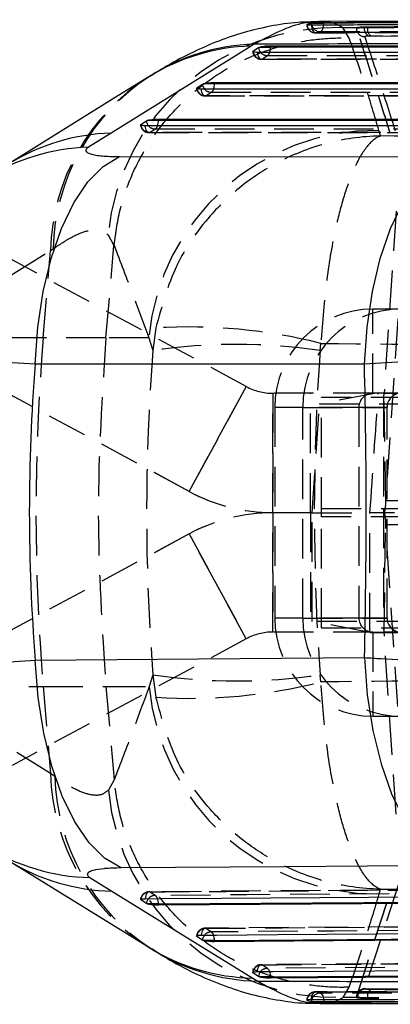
# Model space of a CAD drawing. Extents: x 40 to 414, y 17 to 320.
# Tile 3 of 16: x 161 to 175, y 18 to 53. Entities that reach past the tile are written whole.
import ezdxf

# ---------------------------------------------------------------- set-up
doc = ezdxf.new("R2010")
doc.units = 0
doc.header["$LTSCALE"] = 1.111111
doc.linetypes.add('HIDDEN', pattern=[1.905, 1.27, -0.635])
doc.layers.get('0').update_dxf_attribs({"linetype": 'CONTINUOUS'})

msp = doc.modelspace()

# ---------------------------------------------------------------- linework, layer by layer
at = {"color": 7, "linetype": 'CONTINUOUS'}
for p, q in [((171.867965, 53.309033), (171.832782, 53.304458)), ((171.867965, 53.309033), (172.265363, 53.309033)), ((190.471296, 53.430382), (172.082051, 53.362735)), ((172.265363, 53.309033), (172.265363, 53.322755)), ((169.681387, 52.492114), (164.70041, 49.391282)), ((169.780024, 52.554017), (169.681387, 52.492114)), ((169.745397, 52.311175), (169.941652, 52.439744)), ((169.941652, 52.439744), (169.974829, 52.454658)), ((169.974829, 52.454658), (170.370171, 52.454658)), ((170.370171, 52.505016), (187.250822, 52.504802)), ((170.370171, 52.454658), (170.370171, 52.505016)), ((166.085857, 51.42483), (166.039555, 51.395427)), ((168.376194, 51.198733), (184.152263, 51.199575)), ((168.376194, 51.148368), (168.376194, 51.198733)), ((167.751421, 51.004856), (167.947676, 51.133434)), ((167.947676, 51.133434), (167.980907, 51.148368)), ((168.376194, 51.148368), (167.980907, 51.148368)), ((165.757447, 49.698399), (165.953703, 49.826995)), ((165.953703, 49.826995), (165.987009, 49.841959)), ((166.382216, 49.841959), (165.987009, 49.841959)), ((166.382216, 49.892333), (181.053705, 49.894534)), ((166.382216, 49.841959), (166.382216, 49.892333)), ((164.70041, 49.391282), (163.895019, 48.888741)), ((165.002713, 48.55598), (176.70727, 48.553663)), ((161.054642, 23.494717), (166.060349, 20.397038)), ((163.94996, 22.890141), (164.73194, 22.405599)), ((164.73194, 22.405599), (169.739418, 19.309813)), ((165.757241, 22.092459), (165.750623, 22.097656)), ((165.953496, 21.964599), (165.757241, 22.092459)), ((165.981091, 21.95179), (165.953496, 21.964599)), ((166.382216, 21.95179), (165.981091, 21.95179)), ((181.053705, 22.008455), (166.382216, 21.902004)), ((166.382216, 21.902004), (166.382216, 21.95179)), ((167.751209, 20.793689), (167.744497, 20.798977)), ((167.947464, 20.665888), (167.751209, 20.793689)), ((184.152263, 20.723097), (168.376194, 20.603428)), ((166.049874, 20.401233), (166.138581, 20.346843)), ((167.974806, 20.65318), (167.947464, 20.665888)), ((168.376194, 20.65318), (167.974806, 20.65318)), ((168.376194, 20.603428), (168.376194, 20.65318)), ((169.74518, 19.495389), (169.738406, 19.500738)), ((169.739418, 19.309813), (169.912559, 19.201212)), ((169.941435, 19.36762), (169.74518, 19.495389)), ((169.968605, 19.354979), (169.941435, 19.36762)), ((170.370171, 19.354979), (169.968605, 19.354979)), ((187.250822, 19.437121), (170.370171, 19.305248)), ((170.370171, 19.305248), (170.370171, 19.354979)), ((171.832767, 18.476693), (171.857981, 18.472888)), ((171.857981, 18.472888), (172.265363, 18.472888)), ((172.13063, 18.406592), (190.583257, 18.377563)), ((172.265363, 18.458292), (172.265363, 18.472888))]:
    msp.add_line(p, q, dxfattribs=at)
at = {"color": 8, "linetype": 'CONTINUOUS'}
for p, q in [((171.839288, 53.248491), (171.832782, 53.304458)), ((171.664886, 53.264495), (171.66515, 53.258274)), ((169.745397, 52.311175), (169.747511, 52.294271)), ((167.753407, 50.988811), (167.751421, 51.004856)), ((165.759431, 49.682373), (165.757447, 49.698399)), ((165.75928, 22.109667), (165.757241, 22.092459)), ((167.753238, 20.810877), (167.751209, 20.793689)), ((169.74518, 19.495389), (169.747935, 19.517323))]:
    msp.add_line(p, q, dxfattribs=at)
at = {"color": 7, "linetype": 'HIDDEN'}
for p, q in [((172.941323, 53.147357), (173.4355, 53.150272)), ((173.168647, 52.776165), (172.941323, 53.147357)), ((173.42405, 53.139884), (173.42405, 53.130102)), ((173.424328, 53.138275), (173.4355, 53.150272)), ((173.424328, 53.129222), (173.424328, 53.138275)), ((173.70309, 53.151587), (173.815855, 53.15264)), ((173.815855, 53.178445), (173.815855, 53.15264)), ((173.94144, 52.849408), (173.876982, 52.84836)), ((170.037281, 52.021628), (186.809216, 52.021565)), ((170.061717, 52.026499), (170.257971, 52.155066)), ((168.067759, 50.720203), (168.264012, 50.848778)), ((168.043325, 50.71534), (183.710678, 50.716371)), ((166.073811, 49.413779), (166.270064, 49.542371)), ((174.278775, 49.291263), (174.222541, 49.490028)), ((166.049378, 49.408922), (180.61215, 49.411371)), ((174.83412, 46.613891), (174.406375, 40.127849)), ((164.594081, 45.76932), (164.803362, 45.394674)), ((162.549981, 45.210733), (162.637486, 45.272634)), ((164.516177, 42.110035), (164.803362, 45.394674)), ((164.803362, 45.394674), (164.803897, 45.400675)), ((157.570689, 42.110035), (162.549981, 45.210733)), ((169.501275, 40.371308), (161.179024, 44.876464)), ((169.502235, 40.371308), (161.179985, 44.876464)), ((162.288972, 42.110035), (162.549981, 45.210733)), ((174.011335, 40.130134), (174.011335, 43.130133)), ((175.338384, 43.130133), (174.011335, 43.130133)), ((174.892337, 42.782418), (174.464593, 36.296376)), ((166.293066, 42.455342), (166.186087, 41.651062)), ((162.288972, 42.110035), (157.570689, 42.110035)), ((164.516177, 42.110035), (162.288972, 42.110035)), ((166.040918, 42.110035), (164.516177, 42.110035)), ((166.040918, 42.110035), (166.186087, 41.651062)), ((172.130552, 41.651062), (172.160312, 41.905506)), ((167.47802, 36.633804), (159.155769, 41.138959)), ((167.47898, 36.633804), (159.15673, 41.138959)), ((169.501275, 40.371308), (167.47802, 36.633804)), ((167.47898, 36.633804), (169.502235, 40.371308)), ((169.501275, 40.371308), (169.502235, 40.371308)), ((170.453395, 35.880134), (170.453395, 40.130134)), ((174.011335, 40.130134), (170.453395, 40.130134)), ((170.454355, 40.130134), (170.454355, 35.880134)), ((171.791214, 35.880134), (171.791214, 40.130134)), ((174.19965, 40.141697), (172.114339, 39.750138)), ((172.180764, 35.730134), (172.180764, 39.980134)), ((188.047808, 39.980134), (172.180764, 39.980134)), ((175.338384, 40.130134), (174.011335, 40.130134)), ((174.19965, 40.141697), (190.270556, 40.141697)), ((174.385828, 39.980134), (174.385828, 35.730134)), ((190.273419, 40.127849), (174.406375, 40.127849)), ((174.464593, 36.296376), (174.406375, 40.127849)), ((171.517764, 39.630134), (170.518172, 39.630134)), ((173.512312, 39.630134), (170.518172, 39.630134)), ((170.518172, 39.630134), (170.518172, 32.130134)), ((171.517764, 39.630134), (174.511904, 39.630134)), ((171.517764, 32.130134), (171.517764, 39.630134)), ((171.846754, 35.880134), (172.114339, 39.750138)), ((174.511904, 39.630134), (173.512312, 39.630134)), ((173.512312, 39.630134), (173.512312, 32.130134)), ((174.511904, 32.130134), (174.511904, 39.630134)), ((167.47802, 36.633804), (167.47898, 36.633804)), ((190.331637, 36.296376), (174.464593, 36.296376)), ((170.453395, 35.880134), (170.453395, 31.630133)), ((171.846754, 35.880134), (170.453395, 35.880134)), ((170.454355, 31.630133), (170.454355, 35.880134)), ((171.791214, 35.880134), (171.791214, 31.630133)), ((171.846754, 35.880134), (173.904688, 35.880134)), ((172.180764, 31.780134), (172.180764, 36.030134)), ((172.180764, 36.030134), (188.047808, 36.030134)), ((187.478809, 35.880134), (173.904688, 35.880134)), ((174.385828, 36.030134), (174.385828, 31.780134)), ((188.047808, 35.730134), (172.180764, 35.730134)), ((174.406375, 31.632418), (174.464593, 35.463891)), ((174.464593, 35.463891), (190.331637, 35.463891)), ((174.892337, 28.977849), (174.464593, 35.463891)), ((167.47802, 35.126463), (159.155769, 30.621308)), ((167.47898, 35.126463), (159.15673, 30.621308)), ((167.47802, 35.126463), (167.47898, 35.126463)), ((169.501275, 31.388959), (167.47802, 35.126463)), ((167.47898, 35.126463), (169.502235, 31.388959)), ((171.517764, 32.130134), (170.518172, 32.130134)), ((173.512312, 32.130134), (170.518172, 32.130134)), ((171.517764, 32.130134), (174.511904, 32.130134)), ((173.901736, 31.618581), (171.847848, 32.009368)), ((174.511904, 32.130134), (173.512312, 32.130134)), ((174.011335, 31.630133), (170.453395, 31.630133)), ((172.180764, 31.780134), (188.047808, 31.780134)), ((173.901736, 31.618581), (190.568321, 31.618581)), ((174.011335, 31.630133), (174.011335, 28.630134)), ((174.011335, 31.630133), (175.338384, 31.630133)), ((174.406375, 31.632418), (190.273419, 31.632418)), ((174.83412, 25.146376), (174.406375, 31.632418)), ((169.501275, 31.388959), (161.179024, 26.883803)), ((169.502235, 31.388959), (161.179985, 26.883803)), ((169.501275, 31.388959), (169.502235, 31.388959)), ((166.189096, 30.110309), (166.056362, 29.689819)), ((166.189096, 30.110309), (166.296372, 29.306808)), ((172.163144, 29.8561), (172.1333, 30.110309)), ((162.549532, 26.594453), (157.547812, 29.689819)), ((157.547812, 29.689819), (162.288972, 29.689819)), ((162.288972, 29.689819), (162.549532, 26.594453)), ((162.288972, 29.689819), (164.516177, 29.689819)), ((164.516177, 29.689819), (166.056362, 29.689819)), ((164.516177, 29.689819), (164.806683, 26.367201)), ((174.011335, 28.630134), (175.338384, 28.630134)), ((162.70306, 26.48586), (162.549532, 26.594453)), ((164.806683, 26.367201), (164.603943, 25.999524)), ((164.807218, 26.361189), (164.806683, 26.367201)), ((180.609919, 22.488105), (166.047137, 22.382803)), ((174.928413, 22.685905), (173.717924, 18.934654)), ((174.233883, 22.30987), (174.280518, 22.474415)), ((166.267985, 22.251493), (166.071742, 22.37934)), ((173.424328, 18.631427), (174.627351, 22.382602)), ((173.424328, 18.622587), (174.627351, 22.381214)), ((183.70837, 21.203035), (168.041007, 21.084364)), ((168.261865, 20.95289), (168.065618, 21.080681)), ((186.806855, 19.917285), (170.034912, 19.786354)), ((170.255778, 19.654693), (170.059528, 19.782454)), ((172.946173, 18.621387), (173.166616, 18.985629)), ((173.717924, 18.934654), (173.741733, 18.922927)), ((173.424216, 18.619605), (172.946173, 18.621387)), ((173.42405, 18.630557), (173.42405, 18.620905)), ((173.424216, 18.619605), (173.424328, 18.622587)), ((173.466018, 18.619699), (173.424328, 18.631427)), ((173.424328, 18.622587), (173.424328, 18.631427)), ((173.815855, 18.607929), (173.815855, 18.5828))]:
    msp.add_line(p, q, dxfattribs=at)
at = {"color": 8, "linetype": 'CONTINUOUS', "flags": 128}
for points in [[(172.262898, 53.249886), (172.263032, 53.251457), (172.265363, 53.309033)], [(171.832767, 18.476693), (171.839868, 18.535888), (171.840228, 18.53752)], [(172.26218, 18.537749), (172.262865, 18.530352), (172.265363, 18.472888)]]:
    msp.add_lwpolyline(points, dxfattribs=at)
at = {"color": 7, "linetype": 'HIDDEN', "flags": 128}
for points in [[(171.82469, 53.249456), (171.829218, 53.190785), (171.83877, 53.135144), (171.852984, 53.084657), (171.871315, 53.041251), (171.893065, 53.006584), (171.917403, 52.981978), (171.9434, 52.968372), (171.970064, 52.966287)], [(172.136197, 53.0049), (172.161845, 53.013202), (172.186301, 53.032179), (172.208684, 53.061145), (172.228185, 53.099053), (172.244101, 53.144539), (172.255858, 53.195957), (172.262898, 53.249886)], [(173.424328, 53.129222), (173.429791, 53.071288), (173.441337, 53.028537)], [(169.903265, 52.26681), (169.910924, 52.210249), (169.92334, 52.158048), (169.940046, 52.112173), (169.960412, 52.074352), (169.983673, 52.046008), (170.008952, 52.028209), (170.035297, 52.021623), (170.061717, 52.026499)], [(186.833633, 52.026406), (186.289385, 52.026408), (184.112389, 52.026419), (175.404404, 52.026466), (170.061717, 52.026499)], [(170.257971, 52.155066), (170.80222, 52.155061), (172.979216, 52.155033), (181.687201, 52.154934), (187.138606, 52.154876)], [(168.067759, 50.720203), (168.041339, 50.715325), (168.014994, 50.721908), (167.989714, 50.739707), (167.966452, 50.768049), (167.946083, 50.805869), (167.929374, 50.851742), (167.916955, 50.903943), (167.909292, 50.960504)], [(168.264012, 50.848778), (168.808261, 50.848808), (170.985257, 50.848927), (179.693237, 50.849409), (184.040061, 50.849654)], [(183.735089, 50.721197), (183.190841, 50.721162), (181.013845, 50.721021), (172.305865, 50.720467), (168.067759, 50.720203)], [(166.073811, 49.413779), (166.047393, 49.408899), (166.021046, 49.41548), (165.995765, 49.433275), (165.9725, 49.461615), (165.952128, 49.499434), (165.935414, 49.545305), (165.922988, 49.597503), (165.91532, 49.654063)], [(166.270064, 49.542371), (166.814312, 49.542454), (168.991306, 49.542785), (177.69928, 49.544119), (180.941521, 49.544619)], [(180.63655, 49.416188), (180.092302, 49.416097), (177.915309, 49.415735), (169.207335, 49.414294), (166.073811, 49.413779)], [(166.071742, 22.37934), (166.615975, 22.383272), (168.792912, 22.398992), (177.500657, 22.46172), (180.63441, 22.484236)], [(166.071742, 22.37934), (166.045283, 22.384089), (166.018977, 22.37737), (165.993815, 22.359437), (165.970743, 22.330966), (165.950631, 22.293029), (165.934236, 22.247055), (165.922176, 22.194774), (165.914906, 22.138158)], [(180.939375, 22.357779), (180.395141, 22.353848), (178.218205, 22.338116), (169.510458, 22.27504), (166.267985, 22.251493)], [(168.065618, 21.080681), (168.039157, 21.085422), (168.012853, 21.078695), (167.987696, 21.060754), (167.964634, 21.032275), (167.944535, 20.99433), (167.928156, 20.94835), (167.916114, 20.896064), (167.908862, 20.839444)], [(168.065618, 21.080681), (168.609852, 21.084802), (170.78679, 21.101276), (179.49454, 21.167046), (183.732901, 21.198983)], [(184.037868, 21.072442), (183.493634, 21.068328), (181.316695, 21.051867), (172.608944, 20.985898), (168.261865, 20.95289)], [(169.902827, 19.541184), (169.910065, 19.597806), (169.922095, 19.650094), (169.938463, 19.696079), (169.958554, 19.734027), (169.98161, 19.762511), (170.006763, 19.780457), (170.033066, 19.787189), (170.059528, 19.782454)], [(170.059528, 19.782454), (170.603762, 19.786703), (172.7807, 19.803688), (181.488451, 19.871526), (186.83141, 19.913066)], [(187.136379, 19.786477), (186.592145, 19.782238), (184.415207, 19.765275), (175.707456, 19.69732), (170.255778, 19.654693)], [(171.824649, 18.536184), (171.829061, 18.594816), (171.838504, 18.650383), (171.852616, 18.700762), (171.870859, 18.744031), (171.892536, 18.778542), (171.916822, 18.802974), (171.942788, 18.816399), (171.969444, 18.818302)], [(172.135677, 18.776978), (172.161289, 18.768529), (172.185735, 18.749457), (172.208135, 18.720446), (172.227685, 18.682538), (172.243682, 18.637097), (172.255551, 18.585753), (172.26218, 18.537749)]]:
    msp.add_lwpolyline(points, dxfattribs=at)
at = {"color": 7, "linetype": 'CONTINUOUS', "flags": 128}
for points in [[(186.675195, 52.266769), (186.130945, 52.266771), (183.953947, 52.266773), (175.245956, 52.266793), (169.903265, 52.26681)], [(187.250822, 52.454475), (178.77931, 52.454561), (170.370171, 52.454658)], [(166.041029, 51.396068), (164.945758, 50.714105), (161.060534, 48.294499)], [(183.576639, 50.961569), (183.032389, 50.961531), (180.855392, 50.961381), (172.147401, 50.960788), (167.909292, 50.960504)], [(184.152263, 51.149253), (176.233029, 51.148803), (168.376194, 51.148368)], [(181.053705, 49.84422), (173.686741, 49.84308), (166.382216, 49.841959)], [(180.478083, 49.656574), (179.933834, 49.65648), (177.756837, 49.656102), (169.048849, 49.6546), (165.91532, 49.654063)], [(162.003808, 41.167322), (162.097813, 42.486178), (162.288034, 43.753149), (162.569328, 44.933982), (162.934091, 45.996753), (163.372461, 46.912728), (163.872586, 47.657144), (164.420945, 48.209876), (165.002713, 48.55598)], [(173.707213, 41.164191), (173.801227, 42.483417), (173.991511, 43.75073), (174.272918, 44.931847), (174.637835, 45.994818), (175.07639, 46.91089), (175.576721, 47.655284), (176.125294, 48.20786), (176.707269, 48.553674)], [(173.707213, 41.164191), (167.808297, 41.165763), (162.003808, 41.167322)], [(162.004553, 30.623229), (167.807179, 30.671502), (173.709262, 30.72046)], [(165.05605, 23.232685), (164.47057, 23.576684), (163.917275, 24.128086), (163.411171, 24.871934), (162.96598, 25.788058), (162.593777, 26.851612), (162.304655, 28.033756), (162.106456, 29.302429), (162.004553, 30.623229)], [(173.709262, 30.72046), (173.810582, 29.396956), (174.008582, 28.125545), (174.297874, 26.940831), (174.670582, 25.875063), (175.116561, 24.957251), (175.623674, 24.212375), (176.178115, 23.660714), (176.764793, 23.31728)], [(176.764793, 23.31728), (170.860684, 23.274681), (165.05605, 23.232685)], [(165.914906, 22.138158), (166.459142, 22.142077), (168.636092, 22.157745), (177.343891, 22.220267), (180.477654, 22.242709)], [(166.382216, 21.95179), (173.688248, 22.004779), (181.053705, 22.058032)], [(167.908862, 20.839444), (168.453099, 20.843556), (170.630045, 20.859997), (179.337831, 20.925632), (183.5762, 20.957504)], [(168.376194, 20.65318), (176.234583, 20.712798), (184.152263, 20.772701)], [(169.902827, 19.541184), (170.447063, 19.545425), (172.624007, 19.562388), (181.331782, 19.63013), (186.67475, 19.671613)], [(170.370171, 19.354979), (178.780897, 19.420706), (187.250822, 19.48674)]]:
    msp.add_lwpolyline(points, dxfattribs=at)
at = {"color": 7, "linetype": 'HIDDEN'}
for centre, radius, start, end in [((172.718707, 44.988316), 8.162078, 88.4370985, 174.5091408), ((171.960875, 53.270186), 0.3045, 180, 270.1473595), ((171.969578, 53.27098), 0.304693, 182.3900232, 270.0914164), ((172.136151, 53.307588), 0.302688, 191.2587227, 270.008647), ((173.727544, 53.129245), 0.303408, 199.3855846, 268.1428075), ((173.99047, 53.114917), 0.289711, 172.7281966, 246.9377716), ((174.119498, 53.100773), 0.30804, 170.3066625, 234.6876681), ((170.037283, 52.326091), 0.3045, 185.6386736, 269.999628), ((170.05735, 52.339606), 0.313138, 188.3243717, 270.7990577), ((170.250552, 52.460187), 0.305211, 220.1787201, 271.3929119), ((170.155104, 52.317996), 0.192686, 302.2665433, 343.7201033), ((170.084074, 45.036306), 7.536112, 122.4517734, 178.6737429), ((170.180531, 45.086544), 7.545339, 122.868407, 178.5867819), ((168.043306, 51.019793), 0.3045, 185.6205434, 270.0035875), ((168.063372, 51.033316), 0.313144, 188.1707046, 270.8026851), ((168.256977, 51.154812), 0.306114, 220.1000913, 271.3169071), ((168.168551, 51.006084), 0.184005, 301.2515726, 344.684948), ((166.049328, 49.713367), 0.3045, 185.6262173, 270.0094463), ((166.069395, 49.726892), 0.313144, 188.1732672, 270.8080958), ((166.262996, 49.848395), 0.306105, 220.104139, 271.3229375), ((174.139523, 41.356904), 8.133548, 89.4151783, 174.6870479), ((166.174572, 49.699681), 0.184024, 301.2590548, 344.6892324), ((174.014756, 39.633549), 3.496586, 90.0560605, 180.0559733), ((175.014349, 39.633549), 3.496586, 90.056062, 180.0559717), ((167.472664, 23.463397), 19.028542, 75.7384751, 93.5540992), ((236.071961, 35.899927), 74.043872, 175.18891369, 184.81108631), ((169.15832, 21.75448), 20.117359, 81.5037512, 98.4962488), ((170.453395, 42.130134), 2, 241.5716071, 270), ((170.454355, 42.130134), 2, 241.5716071, 270), ((174.011824, 39.630622), 0.499512, 90.0561002, 180.055987), ((173.979821, 40.111897), 0.426853, 342.0199648, 2.1417094), ((175.011416, 39.630621), 0.499513, 90.0560998, 180.0559607), ((170.453395, 42.130134), 6.25, 241.5716071, 270), ((170.454355, 42.130134), 6.25, 241.5716071, 270), ((172.829459, 36.235226), 1.636277, 342.0200765, 2.1417353), ((170.453395, 29.630134), 6.25, 90, 118.4283929), ((170.454355, 29.630134), 6.25, 90, 118.4283929), ((172.829459, 35.525042), 1.636277, 357.8582647, 17.9799235), ((174.014756, 32.126718), 3.496586, 179.9440267, 269.9439395), ((175.014349, 32.126718), 3.496586, 179.9440283, 269.943938), ((174.011824, 32.129646), 0.499512, 179.944013, 269.9438998), ((175.011416, 32.129646), 0.499513, 179.9440393, 269.9439002), ((170.453395, 29.630134), 2, 90, 118.4283929), ((170.454355, 29.630134), 2, 90, 118.4283929), ((173.979821, 31.64837), 0.426853, 357.8582906, 17.9800352), ((169.161198, 49.875697), 19.987595, 261.4485583, 278.5514417), ((167.487927, 48.185243), 18.916002, 266.3884404, 284.3093243), ((174.154015, 30.441988), 8.132511, 185.3068227, 270.5627067), ((170.087172, 26.771147), 7.53971, 181.3428609, 237.7092731), ((170.256209, 26.682931), 7.55572, 181.4945857, 236.9680669), ((172.728445, 26.780427), 8.161944, 185.4902342, 271.5286053), ((166.049328, 22.079638), 0.3045, 90.4138269, 174.7638449), ((166.069436, 22.066154), 0.313194, 89.5781772, 172.0139378), ((166.262624, 21.946205), 0.305336, 88.9939948, 139.9956397), ((166.173527, 22.093705), 0.183901, 15.9512632, 59.0939171), ((168.043306, 20.780972), 0.3045, 90.4337132, 174.7844512), ((168.063414, 20.767493), 0.313196, 89.5968656, 172.0377138), ((168.256601, 20.647593), 0.305342, 89.012131, 140.0117722), ((168.167449, 20.795068), 0.183908, 15.9743947, 59.1102375), ((170.037283, 19.482741), 0.3045, 90.4471573, 174.7980092), ((170.057379, 19.469315), 0.313146, 89.606938, 171.181349), ((170.250984, 19.348488), 0.306243, 89.1030237, 140.1090106), ((170.154113, 19.491257), 0.192476, 17.001094, 58.1165706), ((173.72732, 18.631807), 0.302993, 91.7770695, 180.0719518), ((171.960875, 18.514462), 0.3045, 90.0974222, 180), ((171.969952, 18.513153), 0.30515, 90.0953178, 178.8489883), ((172.135433, 18.475284), 0.301694, 89.9538081, 168.0950784), ((173.771075, 18.619284), 0.305057, 95.5195157, 179.9219483), ((174.1189, 18.659804), 0.307453, 125.1391522, 189.7137186)]:
    msp.add_arc(centre, radius, start, end, dxfattribs=at)
at = {"color": 8, "linetype": 'CONTINUOUS'}
for centre, radius, start, end in [((169.893671, 45.193532), 7.301669, 91.66602, 121.8530042), ((169.999361, 45.232584), 7.324718, 91.7159674, 122.2980715), ((170.259233, 52.471514), 0.319166, 185.7127857, 220.726831), ((169.796618, 52.447503), 0.573597, 341.3400869, 0.7146886), ((168.265279, 51.165237), 0.319191, 185.7182343, 220.5717143), ((167.802792, 51.141175), 0.573446, 341.3171173, 0.7186813), ((166.271275, 49.858818), 0.319163, 185.7224717, 220.5780286), ((165.80885, 49.834716), 0.573412, 341.322748, 0.7237584), ((164.914177, 42.092952), 7.30146, 91.6777085, 121.859974), ((164.111093, 41.584488), 7.307449, 91.6944303, 122.0829648), ((164.116386, 30.199471), 7.311224, 237.9808624, 268.6956611), ((164.895228, 29.709739), 7.305965, 238.2959354, 268.7193322), ((166.271213, 21.935071), 0.319087, 139.4556691, 174.6903466), ((165.808643, 21.955676), 0.573586, 359.6117899, 19.193055), ((168.265194, 20.636468), 0.319089, 139.4727646, 174.709847), ((167.802601, 20.656915), 0.573605, 359.6269342, 19.2133716), ((169.897591, 26.614596), 7.306495, 238.3101961, 268.7595447), ((170.082917, 26.546219), 7.346983, 237.5198986, 268.6713361), ((170.259133, 19.338285), 0.31905, 139.641771, 174.7244196), ((169.796576, 19.358613), 0.573606, 359.6369412, 19.2298181)]:
    msp.add_arc(centre, radius, start, end, dxfattribs=at)
at = {"color": 7, "linetype": 'HIDDEN'}
for centre, major_axis, ratio, start_param, end_param in [((234.53688, 35.899927), (0, 71.253), 0.962409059, 1.489994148, 1.652140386), ((234.53688, 35.899927), (0, 71.253), 0.878708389, 1.489994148, 1.652140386), ((172.272042, 35.899927), (4.982789, 71.252909), 0.02282124, 4.713707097, 4.773551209), ((172.270659, 35.899927), (0, 71.253), 0.022932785, 4.652266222, 4.712111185)]:
    msp.add_ellipse(centre, major_axis=major_axis, ratio=ratio, start_param=start_param, end_param=end_param, dxfattribs=at)
at = {"color": 7, "linetype": 'CONTINUOUS'}
for centre, major_axis, ratio, start_param, end_param in [((238.739334, 35.899927), (76.946067, 0), 0.926012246, 3.067599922, 3.215716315), ((150.336643, 35.899927), (0, 71.253), 0.328893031, 4.639633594, 4.786337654)]:
    msp.add_ellipse(centre, major_axis=major_axis, ratio=ratio, start_param=start_param, end_param=end_param, dxfattribs=at)
for points, knots in [([(172.078768, 53.352451), (171.832804, 53.350206), (171.230152, 53.344704), (170.339838, 53.20514), (169.396545, 52.978774), (168.485141, 52.666586), (167.567427, 52.263486), (166.761929, 51.84362), (166.276792, 51.530051), (166.083484, 51.405106)], [0, 0, 0, 0, 0.093040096, 0.227964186, 0.365871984, 0.514312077, 0.67979211, 0.872409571, 1, 1, 1, 1]), ([(171.832782, 53.304458), (171.785947, 53.294109), (171.729967, 53.281738), (171.674026, 53.266917), (171.664886, 53.264495)], [0, 0, 0, 0, 0.836625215, 1, 1, 1, 1]), ([(171.82469, 53.249456), (172.00556, 53.249896), (172.912215, 53.252103), (176.722015, 53.261178), (182.327966, 53.273689), (187.208126, 53.283387), (189.185153, 53.287316)], [0, 0, 0, 0, 0.031255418, 0.156675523, 0.65835634, 1, 1, 1, 1]), ([(172.265363, 53.322755), (172.233275, 53.322519), (172.169101, 53.322046), (172.064099, 53.31951), (171.967859, 53.315854), (171.903136, 53.312112), (171.876118, 53.309747), (171.867965, 53.309033)], [0, 0, 0, 0, 0.2254972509, 0.4509901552, 0.6765909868, 0.9023978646, 1, 1, 1, 1]), ([(189.624177, 53.369476), (186.731044, 53.362316), (180.944778, 53.347997), (175.158502, 53.331169), (172.265363, 53.322755)], [0, 0, 0, 0, 0.499999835, 1, 1, 1, 1]), ([(189.624177, 53.35382), (186.730981, 53.346955), (183.815621, 53.340037), (178.029607, 53.325125), (175.136403, 53.317048), (172.265363, 53.309033)], [0, 0, 0, 0, 0.499999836, 0.503830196, 1, 1, 1, 1]), ([(171.660766, 53.260319), (171.659745, 53.25945), (171.65633, 53.256545), (171.687212, 53.252773), (171.744896, 53.249793), (171.799472, 53.249562), (171.82469, 53.249456)], [0, 0, 0, 0, 0.129803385, 0.434189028, 0.73855546, 1, 1, 1, 1]), ([(188.081621, 52.620048), (185.521028, 52.611429), (179.424022, 52.590907), (173.32032, 52.567559), (169.780024, 52.554017)], [0, 0, 0, 0, 0.419975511, 1, 1, 1, 1]), ([(169.903265, 52.26681), (169.874013, 52.267401), (169.815513, 52.268584), (169.759372, 52.278133), (169.732412, 52.288049), (169.73663, 52.295224), (169.73748, 52.29667)], [0, 0, 0, 0, 0.307468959, 0.614902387, 0.92237966, 1, 1, 1, 1]), ([(169.974829, 52.454658), (169.995987, 52.460863), (170.038311, 52.473277), (170.132488, 52.48907), (170.235732, 52.50025), (170.317322, 52.504637), (170.359271, 52.504938), (170.370171, 52.505016)], [0, 0, 0, 0, 0.232046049, 0.464182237, 0.694195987, 0.92053744, 1, 1, 1, 1]), ([(167.980907, 51.148368), (168.002074, 51.154575), (168.044414, 51.166991), (168.13861, 51.182785), (168.241862, 51.193968), (168.323414, 51.198349), (168.365326, 51.198654), (168.376194, 51.198733)], [0, 0, 0, 0, 0.232110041, 0.464299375, 0.69435742, 0.920746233, 1, 1, 1, 1]), ([(167.909292, 50.960504), (167.906807, 50.960508), (167.874036, 50.960567), (167.816186, 50.96308), (167.761987, 50.972718), (167.7373, 50.982567), (167.742013, 50.989315), (167.742706, 50.990308)], [0, 0, 0, 0, 0.02521176, 0.332478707, 0.639733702, 0.947006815, 1, 1, 1, 1]), ([(165.987009, 49.841959), (166.008191, 49.848167), (166.050563, 49.860587), (166.14478, 49.876382), (166.248043, 49.887569), (166.329531, 49.891946), (166.371396, 49.892254), (166.382216, 49.892333)], [0, 0, 0, 0, 0.232177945, 0.46445066, 0.694594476, 0.921065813, 1, 1, 1, 1]), ([(165.91532, 49.654063), (165.912791, 49.654067), (165.879959, 49.654124), (165.822113, 49.656641), (165.767962, 49.66628), (165.743303, 49.676118), (165.748026, 49.682864), (165.748716, 49.683848)], [0, 0, 0, 0, 0.025644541, 0.332920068, 0.640221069, 0.947504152, 1, 1, 1, 1]), ([(163.895019, 48.888741), (163.893106, 48.887534), (163.820781, 48.841885), (163.760411, 48.753896), (163.902566, 48.662365), (164.199714, 48.59598), (164.555906, 48.561241), (164.884746, 48.557369), (165.002713, 48.55598)], [0, 0, 0, 0, 0.0066596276, 0.2518166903, 0.4971850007, 0.6319858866, 0.8679802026, 1, 1, 1, 1]), ([(187.661459, 41.636437), (187.644983, 41.637066), (187.363828, 41.647803), (186.70616, 41.659326), (185.503729, 41.653625), (184.080458, 41.626484), (182.352906, 41.577375), (180.501881, 41.509787), (178.622684, 41.429307), (176.929956, 41.348016), (175.262743, 41.259569), (174.225723, 41.195984), (173.707213, 41.164191)], [0, 0, 0, 0, 0.006912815, 0.117964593, 0.229014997, 0.33892119, 0.448826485, 0.58759486, 0.690334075, 0.793072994, 0.896536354, 1, 1, 1, 1]), ([(173.709262, 30.72046), (173.90549, 30.708698), (174.61725, 30.666036), (175.919001, 30.595349), (177.608487, 30.51286), (179.308863, 30.438679), (181.045684, 30.371409), (182.728481, 30.315949), (184.295856, 30.275635), (185.651987, 30.253532), (186.816046, 30.249434), (187.382703, 30.2646), (187.666032, 30.272183)], [0, 0, 0, 0, 0.0397526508, 0.1441914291, 0.248629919, 0.3511386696, 0.4536478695, 0.5697086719, 0.6766522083, 0.7835964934, 0.8917981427, 1, 1, 1, 1]), ([(165.05605, 23.232685), (164.847893, 23.227431), (164.638771, 23.222153), (164.301525, 23.190552), (164.064052, 23.15185), (163.854413, 23.063328), (163.832561, 22.974984), (163.923068, 22.909576), (163.94996, 22.890141)], [0, 0, 0, 0, 0.235155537, 0.236246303, 0.472330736, 0.635243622, 0.891620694, 1, 1, 1, 1]), ([(165.750328, 22.106884), (165.749573, 22.109375), (165.747107, 22.11751), (165.779648, 22.127996), (165.837862, 22.136331), (165.891093, 22.137593), (165.914906, 22.138158)], [0, 0, 0, 0, 0.13576268, 0.443367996, 0.751000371, 1, 1, 1, 1]), ([(166.382216, 21.902004), (166.350525, 21.902374), (166.287151, 21.903114), (166.183499, 21.911715), (166.088012, 21.924826), (166.019826, 21.939102), (165.991262, 21.948458), (165.981091, 21.95179)], [0, 0, 0, 0, 0.217804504, 0.435561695, 0.654710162, 0.87705121, 1, 1, 1, 1]), ([(167.744306, 20.808108), (167.743563, 20.810629), (167.741158, 20.81879), (167.77387, 20.829295), (167.832128, 20.837606), (167.885206, 20.838878), (167.908862, 20.839444)], [0, 0, 0, 0, 0.137440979, 0.445047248, 0.752667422, 1, 1, 1, 1]), ([(166.143188, 20.363296), (166.355923, 20.224669), (166.86348, 19.893924), (167.71064, 19.456531), (168.675964, 19.042615), (169.662492, 18.72219), (170.687239, 18.511036), (171.507905, 18.403568), (172.000085, 18.417721), (172.118821, 18.421136)], [0, 0, 0, 0, 0.142482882, 0.339944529, 0.50980099, 0.668572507, 0.814527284, 0.955255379, 1, 1, 1, 1]), ([(168.376194, 20.603428), (168.344503, 20.603787), (168.281129, 20.604507), (168.177477, 20.613075), (168.081991, 20.626155), (168.013663, 20.640437), (167.985055, 20.649819), (167.974806, 20.65318)], [0, 0, 0, 0, 0.217555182, 0.435064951, 0.653953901, 0.876030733, 1, 1, 1, 1]), ([(169.738283, 19.509804), (169.737549, 19.512344), (169.735186, 19.520526), (169.768007, 19.531039), (169.826303, 19.539339), (169.879276, 19.540616), (169.902827, 19.541184)], [0, 0, 0, 0, 0.138574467, 0.446206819, 0.753797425, 1, 1, 1, 1]), ([(170.370171, 19.305248), (170.33848, 19.3056), (170.275107, 19.306304), (170.17146, 19.314851), (170.075967, 19.327913), (170.007546, 19.342198), (169.978907, 19.351598), (169.968605, 19.354979)], [0, 0, 0, 0, 0.217388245, 0.434731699, 0.653437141, 0.87533828, 1, 1, 1, 1]), ([(169.912559, 19.201212), (172.728288, 19.195664), (178.921649, 19.18346), (185.11225, 19.172534), (188.488377, 19.166576)], [0, 0, 0, 0, 0.454636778, 1, 1, 1, 1]), ([(189.185229, 18.581444), (189.006999, 18.580884), (188.102979, 18.578041), (184.295815, 18.566438), (178.68718, 18.551004), (173.804333, 18.540459), (171.824649, 18.536184)], [0, 0, 0, 0, 0.030799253, 0.156219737, 0.657900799, 1, 1, 1, 1]), ([(171.824649, 18.536184), (171.79698, 18.53591), (171.740025, 18.535346), (171.683356, 18.531579), (171.655114, 18.527472), (171.659301, 18.524553), (171.660339, 18.523829)], [0, 0, 0, 0, 0.28852565, 0.593903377, 0.899284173, 1, 1, 1, 1]), ([(171.664864, 18.519282), (171.711081, 18.506754), (171.767037, 18.491585), (171.823023, 18.478901), (171.832767, 18.476693)], [0, 0, 0, 0, 0.8259596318, 1, 1, 1, 1]), ([(171.857981, 18.472888), (171.876637, 18.471133), (171.91395, 18.467624), (172.002461, 18.46323), (172.102772, 18.46005), (172.194511, 18.458469), (172.245669, 18.458341), (172.265363, 18.458292)], [0, 0, 0, 0, 0.216348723, 0.432703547, 0.648892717, 0.864835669, 1, 1, 1, 1]), ([(172.265363, 18.472888), (175.25095, 18.476194), (181.037235, 18.482603), (186.823493, 18.493918), (189.624177, 18.499395)], [0, 0, 0, 0, 0.515976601, 1, 1, 1, 1]), ([(172.265363, 18.458292), (173.758157, 18.459397), (176.743747, 18.461607), (182.530022, 18.467971), (186.823493, 18.475016), (189.624177, 18.479612)], [0, 0, 0, 0, 0.257988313, 0.515976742, 1, 1, 1, 1])]:
    msp.add_open_spline(points, degree=3, knots=knots, dxfattribs=at)
at = {"color": 8, "linetype": 'CONTINUOUS'}
for points, knots in [([(172.082205, 53.338116), (171.948327, 53.340372), (171.579239, 53.346593), (170.81868, 53.108481), (170.12624, 52.738837), (169.780024, 52.554017)], [0, 0, 0, 0, 0.221542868, 0.610774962, 1, 1, 1, 1]), ([(162.003808, 41.167322), (161.457683, 41.195843), (160.421697, 41.249947), (159.123277, 41.32287), (158.01801, 41.38968), (157.16171, 41.448175), (156.614511, 41.494284), (156.360816, 41.522722), (156.394797, 41.529816), (156.404383, 41.531817)], [0, 0, 0, 0, 0.1661564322, 0.3151946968, 0.4642332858, 0.633265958, 0.7865213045, 0.939778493, 1, 1, 1, 1]), ([(156.398607, 30.246824), (156.389924, 30.247969), (156.345062, 30.253889), (156.604929, 30.285092), (157.21522, 30.33707), (158.171771, 30.402923), (159.245757, 30.469487), (160.523733, 30.543195), (161.506502, 30.596311), (162.004553, 30.623229)], [0, 0, 0, 0, 0.038783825, 0.200375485, 0.403763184, 0.550600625, 0.701451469, 0.848700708, 1, 1, 1, 1]), ([(169.912559, 19.201212), (170.237987, 19.024029), (170.888846, 18.66966), (171.625428, 18.428925), (171.988573, 18.432221), (172.130768, 18.433511)], [0, 0, 0, 0, 0.378275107, 0.756554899, 1, 1, 1, 1])]:
    msp.add_open_spline(points, degree=3, knots=knots, dxfattribs=at)
at = {"color": 7, "linetype": 'HIDDEN'}
for points, knots in [([(172.941323, 53.147357), (172.770679, 53.24029), (172.528975, 53.371921), (172.18371, 53.345797), (172.082205, 53.338116)], [0, 0, 0, 0, 0.706007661, 1, 1, 1, 1]), ([(171.961658, 52.965552), (172.758199, 52.967634), (178.544955, 52.982759), (184.331697, 52.99481), (189.3219, 53.005202)], [0, 0, 0, 0, 0.137648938, 1, 1, 1, 1]), ([(189.331246, 53.006446), (189.149792, 53.00607), (188.242519, 53.004191), (184.432008, 52.996152), (179.713707, 52.98549), (174.833918, 52.973599), (172.857391, 52.968553), (171.970064, 52.966287)], [0, 0, 0, 0, 0.031355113, 0.156776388, 0.658460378, 0.846671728, 1, 1, 1, 1]), ([(171.970064, 52.966287), (172.001926, 52.974356), (172.05729, 52.988377), (172.112682, 52.999976), (172.136197, 53.0049)], [0, 0, 0, 0, 0.575489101, 1, 1, 1, 1]), ([(172.136197, 53.0049), (172.317652, 53.00542), (173.224926, 53.008022), (177.035505, 53.018756), (181.752116, 53.031151), (186.631358, 53.04309), (188.607325, 53.047712), (189.495779, 53.04979)], [0, 0, 0, 0, 0.031358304, 0.156790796, 0.658520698, 0.846460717, 1, 1, 1, 1]), ([(173.424328, 53.129222), (173.430108, 53.132954), (173.441673, 53.14042), (173.548622, 53.148082), (173.655548, 53.150508), (173.70309, 53.151587)], [0, 0, 0, 0, 0.356822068, 0.714027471, 1, 1, 1, 1]), ([(174.627351, 49.384559), (174.4277, 50.01868), (174.028397, 51.286925), (173.625685, 52.521158), (173.424328, 53.138275)], [0, 0, 0, 0, 0.49999917, 1, 1, 1, 1]), ([(174.627351, 49.383123), (174.427699, 50.015547), (174.028394, 51.280396), (173.625683, 52.512946), (173.424328, 53.129222)], [0, 0, 0, 0, 0.4999992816, 1, 1, 1, 1]), ([(173.4355, 53.150272), (173.457562, 53.155886), (173.501688, 53.167116), (173.645404, 53.176104), (173.764825, 53.177744), (173.815855, 53.178445)], [0, 0, 0, 0, 0.364115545, 0.728275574, 1, 1, 1, 1]), ([(173.815855, 53.178445), (176.352536, 53.192886), (181.425897, 53.221768), (186.499217, 53.247237), (189.035878, 53.259971)], [0, 0, 0, 0, 0.49999993, 1, 1, 1, 1]), ([(173.815855, 53.15264), (176.352536, 53.167377), (181.425897, 53.196853), (186.499217, 53.222858), (189.035878, 53.235861)], [0, 0, 0, 0, 0.499999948, 1, 1, 1, 1]), ([(173.876982, 52.84836), (177.994195, 52.871598), (183.13173, 52.900594), (188.269293, 52.926119), (189.28962, 52.931188)], [0, 0, 0, 0, 0.801398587, 1, 1, 1, 1]), ([(189.162069, 52.932466), (186.625313, 52.919489), (181.551804, 52.893537), (176.478227, 52.864118), (173.94144, 52.849408)], [0, 0, 0, 0, 0.500000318, 1, 1, 1, 1]), ([(164.803897, 45.400675), (164.867734, 45.851733), (164.995409, 46.753849), (165.4691, 48.044124), (166.140899, 49.238705), (167.004772, 50.30642), (168.037868, 51.211567), (169.206116, 51.935247), (170.480949, 52.449524), (171.748558, 52.72987), (172.653834, 52.7886), (173.101323, 52.777791), (173.168647, 52.776165)], [0, 0, 0, 0, 0.111332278, 0.222664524, 0.3339967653, 0.4453290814, 0.5566618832, 0.667994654, 0.779328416, 0.8906622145, 0.983550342, 1, 1, 1, 1]), ([(174.222541, 49.490028), (174.070579, 49.999333), (173.739437, 51.109163), (173.369058, 52.190862), (173.168647, 52.776165)], [0, 0, 0, 0, 0.45890334, 1, 1, 1, 1]), ([(173.876982, 52.84836), (173.849812, 52.847281), (173.788683, 52.844855), (173.727591, 52.837191), (173.721004, 52.829728), (173.717711, 52.825997)], [0, 0, 0, 0, 0.285724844, 0.642864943, 1, 1, 1, 1]), ([(173.717711, 52.825997), (173.919921, 52.209701), (174.324335, 50.977126), (174.727022, 49.712265), (174.928362, 49.079843)], [0, 0, 0, 0, 0.500007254, 1, 1, 1, 1]), ([(174.278775, 49.291263), (174.272884, 49.29115), (173.616949, 49.278503), (172.338366, 49.095045), (170.669162, 48.433511), (169.29601, 47.528847), (168.052028, 46.339465), (166.891461, 44.66782), (166.498277, 43.21408), (166.293066, 42.455342)], [0, 0, 0, 0, 0.001604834, 0.178681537, 0.346563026, 0.479529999, 0.612466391, 0.797738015, 1, 1, 1, 1]), ([(174.278775, 49.291263), (174.277251, 49.290742), (174.10754, 49.232702), (173.775541, 48.960802), (173.338824, 48.183901), (172.97672, 47.184473), (172.645746, 45.909417), (172.332482, 44.158186), (172.219354, 42.678018), (172.160312, 41.905506)], [0, 0, 0, 0, 0.00160459, 0.178687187, 0.346568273, 0.479537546, 0.612476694, 0.797748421, 1, 1, 1, 1]), ([(189.907633, 49.200066), (187.289784, 49.213696), (182.080025, 49.240819), (176.870547, 49.274505), (174.278775, 49.291263)], [0, 0, 0, 0, 0.502489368, 1, 1, 1, 1]), ([(162.637486, 45.272634), (162.868801, 45.426113), (163.331437, 45.733077), (163.881154, 45.943519), (164.322905, 45.981445), (164.503686, 45.840031), (164.594081, 45.76932)], [0, 0, 0, 0, 0.245832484, 0.491672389, 0.745823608, 1, 1, 1, 1]), ([(164.803897, 45.400675), (165.027892, 44.813944), (165.441465, 43.730629), (165.852502, 42.61941), (166.040918, 42.110035)], [0, 0, 0, 0, 0.541606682, 1, 1, 1, 1]), ([(164.516177, 42.110035), (164.380695, 40.039999), (164.109729, 35.899927), (164.380695, 31.759855), (164.516177, 29.689819)], [0, 0, 0, 0, 0.499999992, 1, 1, 1, 1]), ([(172.160312, 41.905506), (175.51958, 41.877632), (182.233561, 41.821922), (188.947605, 41.780296), (192.30235, 41.759497)], [0, 0, 0, 0, 0.500339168, 1, 1, 1, 1]), ([(172.114339, 39.750138), (172.671912, 39.749672), (173.787058, 39.74874), (175.509387, 39.748912), (177.206013, 39.750277), (178.83779, 39.752858), (180.352534, 39.756601), (181.714136, 39.761363), (182.873694, 39.767049), (183.587283, 39.771888), (183.908027, 39.774758), (183.975817, 39.775364)], [0, 0, 0, 0, 0.1209436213, 0.2418872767, 0.3628305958, 0.4837739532, 0.6047232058, 0.7256722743, 0.8466280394, 0.9675847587, 1, 1, 1, 1]), ([(171.847848, 32.009368), (171.847709, 32.539435), (171.847373, 33.829705), (171.846984, 35.119947), (171.846754, 35.880134)], [0, 0, 0, 0, 0.410818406, 1, 1, 1, 1]), ([(184.019715, 31.984496), (183.74803, 31.986726), (183.20466, 31.991185), (182.086497, 31.997055), (180.777991, 32.002081), (179.299851, 32.006114), (177.694551, 32.009005), (176.009842, 32.010722), (174.293225, 32.01115), (172.896785, 32.01053), (172.098159, 32.009645), (171.847848, 32.009368)], [0, 0, 0, 0, 0.118259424, 0.236519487, 0.354778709, 0.473038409, 0.591290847, 0.709543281, 0.827782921, 0.946022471, 1, 1, 1, 1]), ([(192.299269, 29.999866), (188.945617, 29.979333), (182.233545, 29.93824), (175.521533, 29.883493), (172.163144, 29.8561)], [0, 0, 0, 0, 0.499644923, 1, 1, 1, 1]), ([(174.280518, 22.474415), (174.278994, 22.474936), (174.1096, 22.532896), (173.778243, 22.804112), (173.342036, 23.579035), (172.979994, 24.577081), (172.648819, 25.851849), (172.335394, 27.603008), (172.222215, 29.083427), (172.163144, 29.8561)], [0, 0, 0, 0, 0.0016052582, 0.1784082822, 0.3460595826, 0.4791537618, 0.6122173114, 0.7976051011, 1, 1, 1, 1]), ([(166.056362, 29.689819), (165.860418, 29.15939), (165.445322, 28.035713), (165.027702, 26.939786), (164.807218, 26.361189)], [0, 0, 0, 0, 0.472047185, 1, 1, 1, 1]), ([(174.280518, 22.474415), (174.274627, 22.474529), (173.619977, 22.48722), (172.343789, 22.670232), (170.676319, 23.330003), (169.303043, 24.233354), (168.05784, 25.422429), (166.895973, 27.09398), (166.502002, 28.547931), (166.296372, 29.306808)], [0, 0, 0, 0, 0.001605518, 0.178402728, 0.346054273, 0.479146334, 0.61220759, 0.797595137, 1, 1, 1, 1]), ([(164.603943, 25.999524), (164.519408, 25.931581), (164.350345, 25.795701), (163.93241, 25.823271), (163.398769, 26.022112), (162.934961, 26.331279), (162.70306, 26.48586)], [0, 0, 0, 0, 0.246010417, 0.492000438, 0.746004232, 1, 1, 1, 1]), ([(173.166616, 18.985629), (173.099294, 18.984048), (172.653589, 18.973578), (171.750165, 19.032484), (170.484303, 19.312432), (169.209469, 19.826703), (168.041217, 20.550373), (167.008116, 21.455507), (166.144238, 22.523207), (165.472435, 23.717774), (164.998736, 25.008032), (164.871058, 25.910137), (164.807218, 26.361189)], [0, 0, 0, 0, 0.016456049, 0.108947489, 0.220330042, 0.331712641, 0.443094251, 0.554475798, 0.665856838, 0.777237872, 0.888618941, 1, 1, 1, 1]), ([(174.280518, 22.474415), (176.871545, 22.490895), (182.079311, 22.524019), (187.287347, 22.550782), (189.904222, 22.564229)], [0, 0, 0, 0, 0.497531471, 1, 1, 1, 1]), ([(173.166616, 18.985629), (173.3645, 19.562829), (173.739681, 20.657181), (174.075288, 21.779501), (174.233883, 22.30987)], [0, 0, 0, 0, 0.527435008, 1, 1, 1, 1]), ([(189.320416, 18.858561), (188.538016, 18.856294), (182.751349, 18.839527), (176.964647, 18.829112), (171.960351, 18.820105)], [0, 0, 0, 0, 0.13520745, 1, 1, 1, 1]), ([(171.969444, 18.818302), (174.883654, 18.823684), (179.806107, 18.832773), (185.593622, 18.847014), (188.466936, 18.854879), (189.332024, 18.857246)], [0, 0, 0, 0, 0.503530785, 0.850524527, 1, 1, 1, 1]), ([(172.135677, 18.776978), (172.112064, 18.782298), (172.056635, 18.794787), (172.001241, 18.809727), (171.969444, 18.818302)], [0, 0, 0, 0, 0.426002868, 1, 1, 1, 1]), ([(172.130768, 18.433511), (172.220464, 18.425759), (172.551133, 18.397179), (172.779646, 18.526873), (172.946173, 18.621387)], [0, 0, 0, 0, 0.271259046, 1, 1, 1, 1]), ([(189.496664, 18.80315), (186.581313, 18.79759), (181.657007, 18.788199), (175.869993, 18.780682), (172.998349, 18.777833), (172.135677, 18.776978)], [0, 0, 0, 0, 0.503778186, 0.850929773, 1, 1, 1, 1]), ([(173.815855, 18.5828), (173.748098, 18.583903), (173.612586, 18.586107), (173.478085, 18.597699), (173.429375, 18.610115), (173.425016, 18.618134), (173.424216, 18.619605)], [0, 0, 0, 0, 0.309934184, 0.619858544, 0.930292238, 1, 1, 1, 1]), ([(173.815855, 18.607929), (173.748265, 18.608598), (173.613133, 18.609933), (173.510096, 18.615183), (173.473604, 18.618922), (173.466018, 18.619699)], [0, 0, 0, 0, 0.442184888, 0.884052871, 1, 1, 1, 1]), ([(189.750037, 18.86881), (187.763555, 18.875035), (182.426001, 18.891761), (177.091124, 18.910907), (173.741733, 18.922927)], [0, 0, 0, 0, 0.372171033, 1, 1, 1, 1]), ([(173.741733, 18.922927), (173.746088, 18.922154), (173.767047, 18.918434), (173.826093, 18.913216), (173.903307, 18.91189), (173.941941, 18.911226)], [0, 0, 0, 0, 0.11585895, 0.557611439, 1, 1, 1, 1]), ([(189.035878, 18.515896), (186.499216, 18.530106), (181.425892, 18.558527), (176.352534, 18.591462), (173.815855, 18.607929)], [0, 0, 0, 0, 0.499999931, 1, 1, 1, 1]), ([(189.035878, 18.495262), (186.499216, 18.508725), (181.425893, 18.535652), (176.352535, 18.567084), (173.815855, 18.5828)], [0, 0, 0, 0, 0.499999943, 1, 1, 1, 1]), ([(173.941941, 18.911226), (176.478936, 18.894828), (181.552927, 18.862032), (186.626872, 18.833733), (189.163846, 18.819584)], [0, 0, 0, 0, 0.499999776, 1, 1, 1, 1])]:
    msp.add_open_spline(points, degree=3, knots=knots, dxfattribs=at)

doc.saveas('drawing.dxf')
